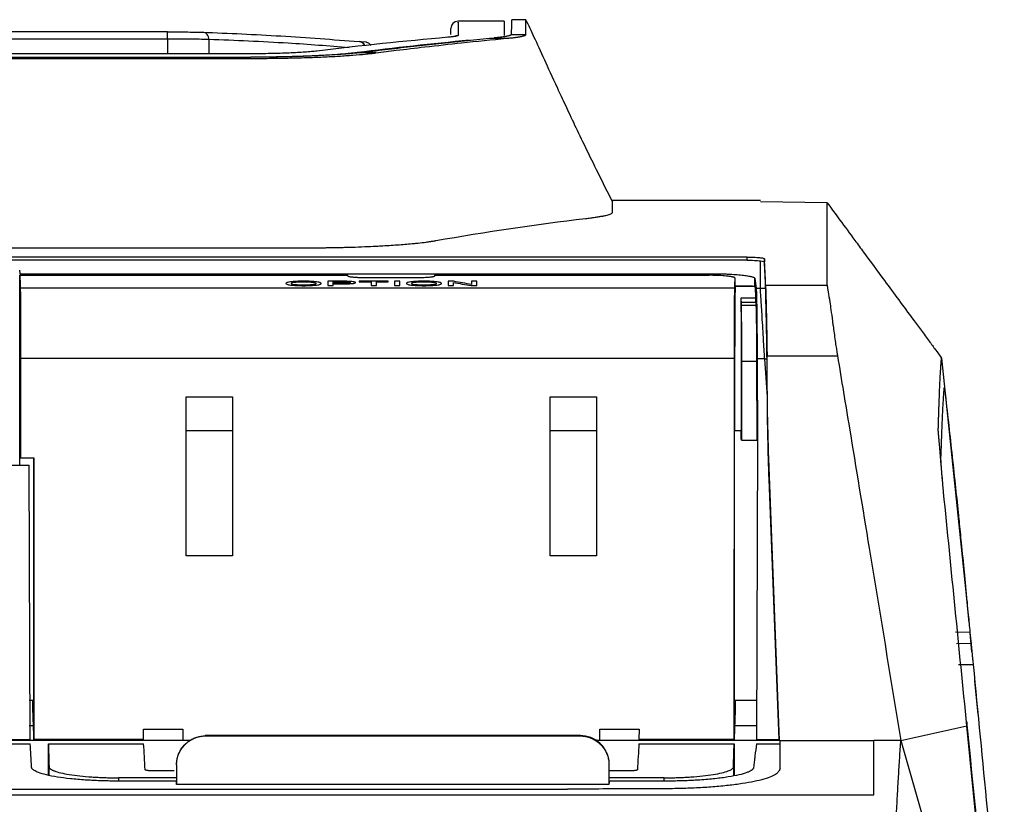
# Model space of a CAD drawing. Header units: millimetres. Extents: x -155 to 1130, y -373 to 1265.
# Tile 17 of 198: x 663 to 731, y 66 to 121. Entities that reach past the tile are written whole.
import ezdxf

# ---------------------------------------------------------------- set-up
doc = ezdxf.new("R2010")
doc.units = ezdxf.units.MM

msp = doc.modelspace()

# ---------------------------------------------------------------- linework, layer by layer
at = {"color": 7, "linetype": 'Continuous', "lineweight": 25}
for p, q in [((696.773, 120.435), (693.573, 120.435)), ((696.773, 120.435), (696.773, 119.454)), ((698.278, 120.539), (697.292, 120.539)), ((673.461, 119.697), (627.082, 119.697)), ((693.073, 119.515), (693.073, 119.935)), ((695.741, 119.254), (696.074, 119.284)), ((697.283, 119.518), (697.283, 119.514)), ((697.283, 119.514), (698.275, 119.514)), ((673.47, 119.198), (627.075, 119.198)), ((673.47, 119.198), (673.47, 118.183)), ((676.333, 119.169), (676.333, 118.183)), ((676.333, 119.169), (676.333, 119.169)), ((687.2, 118.982), (686.767, 119.02)), ((695.741, 119.254), (696.935, 119.254)), ((679.227, 118.183), (621.323, 118.183)), ((679.227, 118.182), (621.323, 118.182)), ((621.326, 117.945), (679.221, 117.945)), ((687.883, 118.245), (686.648, 118.245)), ((621.328, 117.862), (679.223, 117.862)), ((714.504, 108.036), (704.275, 108.036)), ((704.276, 107.211), (704.275, 107.908)), ((719.127, 107.872), (714.504, 107.946)), ((615.568, 104.762), (682.983, 104.762)), ((713.585, 103.902), (554.623, 103.902)), ((713.583, 104.122), (554.625, 104.122)), ((713.585, 103.902), (713.583, 104.122)), ((714.784, 104.004), (714.786, 103.784)), ((663.244, 102.969), (711.127, 102.969)), ((663.238, 102.11), (663.238, 102.859)), ((663.238, 102.859), (685.954, 102.859)), ((685.507, 102.446), (684.563, 102.446)), ((684.925, 102.411), (685.538, 102.411)), ((685.545, 102.304), (684.925, 102.304)), ((684.925, 102.27), (685.554, 102.27)), ((688.745, 102.446), (686.736, 102.446)), ((686.736, 102.411), (687.559, 102.411)), ((690.95, 102.692), (686.959, 102.692)), ((687.922, 102.411), (688.745, 102.411)), ((689.535, 102.446), (689.173, 102.446)), ((691.954, 102.859), (710.955, 102.859)), ((693.276, 102.446), (692.894, 102.446)), ((694.869, 102.446), (694.507, 102.446)), ((712.755, 102.077), (712.755, 102.657)), ((714.126, 102.063), (714.126, 102.638)), ((663.244, 92.11), (663.244, 102.104)), ((663.271, 101.996), (712.731, 101.996)), ((684.563, 102.145), (684.925, 102.145)), ((687.559, 102.145), (687.922, 102.145)), ((689.173, 102.145), (689.535, 102.145)), ((692.894, 102.145), (693.256, 102.145)), ((694.486, 102.145), (694.869, 102.145)), ((714.206, 101.972), (714.501, 101.972)), ((714.501, 101.972), (714.868, 101.972)), ((714.867, 102.17), (719.128, 102.17)), ((714.869, 101.94), (714.867, 102.17)), ((714.877, 101.647), (714.874, 101.922)), ((714.168, 101.287), (713.148, 101.287)), ((714.204, 100.98), (713.17, 100.98)), ((714.217, 100.773), (713.177, 100.773)), ((712.687, 70.75), (712.708, 97.108)), ((713.195, 96.905), (713.186, 91.466)), ((714.264, 96.905), (713.195, 96.905)), ((714.278, 91.466), (714.264, 96.905)), ((714.278, 97.083), (714.292, 91.412)), ((714.805, 97.083), (714.278, 97.083)), ((714.988, 94.458), (714.805, 97.083)), ((714.805, 97.083), (714.963, 97.083)), ((714.964, 97.281), (714.964, 97.274)), ((714.964, 97.281), (719.843, 97.281)), ((714.977, 95.834), (714.964, 97.274)), ((727.046, 97.135), (728.772, 80.511)), ((674.754, 94.453), (677.954, 94.453)), ((674.754, 83.453), (674.754, 94.453)), ((674.754, 94.452), (677.954, 94.452)), ((677.954, 94.453), (677.954, 83.453)), ((699.954, 94.453), (703.154, 94.453)), ((699.954, 83.453), (699.954, 94.453)), ((699.954, 94.452), (703.154, 94.452)), ((703.154, 94.453), (703.154, 83.453)), ((663.286, 92.11), (663.244, 92.11)), ((663.244, 89.731), (663.244, 92.11)), ((663.286, 92.11), (663.286, 90.254)), ((712.715, 73.476), (712.715, 92.11)), ((713.172, 92.11), (712.715, 92.11)), ((713.17, 91.564), (713.172, 92.11)), ((713.186, 91.466), (713.17, 91.564)), ((713.186, 91.466), (714.278, 91.466)), ((714.298, 91.412), (714.233, 70.723)), ((714.295, 91.412), (714.278, 91.466)), ((663.286, 90.254), (663.299, 90.23)), ((663.299, 90.23), (664.199, 90.23)), ((664.186, 90.23), (664.186, 73.476)), ((664.199, 90.23), (664.214, 70.75)), ((715.837, 70.686), (715.089, 90.188)), ((715.102, 88.759), (715.089, 90.188)), ((663.891, 89.703), (636.877, 89.703)), ((663.244, 89.731), (663.863, 89.731)), ((663.866, 89.731), (663.894, 89.703)), ((663.955, 70.723), (663.891, 89.703)), ((715.793, 70.723), (715.102, 88.759)), ((677.954, 83.453), (674.754, 83.453)), ((703.154, 83.453), (699.954, 83.453)), ((728.946, 78.826), (728.784, 80.512)), ((728.003, 78.188), (729.008, 78.187)), ((729.018, 78.124), (729.018, 78.132)), ((729.144, 76.814), (729.018, 78.115)), ((729.088, 77.381), (728.085, 77.366)), ((728.224, 75.941), (729.229, 75.944)), ((729.571, 72.477), (729.34, 74.815)), ((663.896, 73.476), (664.186, 73.476)), ((664.138, 73.006), (664.138, 73.476)), ((712.715, 73.476), (714.241, 73.476)), ((712.763, 73.476), (712.763, 73.006)), ((664.184, 71.702), (663.895, 71.702)), ((724.225, 70.686), (728.796, 71.702)), ((731.388, 45.702), (728.796, 71.702)), ((671.808, 71.471), (674.525, 71.471)), ((671.809, 70.75), (671.808, 71.471)), ((674.525, 71.471), (674.524, 70.75)), ((676.074, 71.022), (676.092, 71.005)), ((702.04, 71.022), (676.074, 71.022)), ((676.092, 71.005), (676.092, 70.996)), ((676.092, 70.996), (702.023, 70.996)), ((702.023, 71.005), (702.04, 71.022)), ((702.023, 70.996), (702.023, 71.005)), ((703.384, 71.471), (706.101, 71.471)), ((703.385, 70.75), (703.384, 71.471)), ((706.101, 71.471), (706.1, 70.75)), ((675.045, 70.686), (552.371, 70.686)), ((577.621, 70.456), (663.964, 70.456)), ((663.955, 70.723), (577.857, 70.723)), ((671.809, 70.75), (664.214, 70.75)), ((665.216, 70.455), (671.813, 70.455)), ((665.216, 68.305), (665.216, 70.455)), ((715.837, 70.686), (703.096, 70.686)), ((706.096, 70.455), (712.685, 70.455)), ((712.687, 70.75), (706.1, 70.75)), ((712.685, 70.455), (712.685, 68.258)), ((714.228, 70.456), (715.874, 70.456)), ((715.793, 70.723), (714.233, 70.723)), ((715.793, 70.723), (715.837, 70.686)), ((715.837, 70.686), (715.874, 70.686)), ((715.874, 68.715), (715.874, 70.686)), ((715.874, 70.686), (722.352, 70.686)), ((724.225, 70.686), (722.352, 70.686)), ((724.225, 70.686), (731.388, 45.702)), ((674.091, 69.004), (674.074, 69.021)), ((674.1, 69.004), (674.091, 69.004)), ((674.1, 67.628), (674.1, 69.004)), ((704.015, 69.004), (704.015, 67.628)), ((704.024, 69.004), (704.015, 69.004)), ((704.041, 69.021), (704.024, 69.004)), ((704.041, 67.875), (704.041, 69.021)), ((673.915, 68.581), (672.418, 68.581)), ((705.491, 68.581), (703.994, 68.581)), ((674.075, 67.875), (670.059, 67.875)), ((674.074, 68.101), (670.063, 68.101)), ((704.018, 67.628), (674.097, 67.628)), ((708.037, 67.875), (704.04, 67.875)), ((707.838, 68.101), (704.041, 68.101)), ((552.756, 67.316), (701.152, 67.316)), ((614.602, 66.916), (722.352, 66.916))]:
    msp.add_line(p, q, dxfattribs=at)
at = {"color": 8, "linetype": 'Continuous', "lineweight": 25}
for p, q in [((712.755, 102.11), (713.951, 102.11)), ((677.954, 92.11), (674.754, 92.11)), ((703.154, 92.11), (699.954, 92.11)), ((714.236, 71.702), (712.718, 71.702)), ((665.263, 68.294), (665.263, 68.86)), ((712.638, 68.86), (712.638, 68.246)), ((670.063, 68.101), (670.063, 67.875)), ((707.838, 67.875), (707.838, 68.101))]:
    msp.add_line(p, q, dxfattribs=at)
at = {"color": 7, "linetype": 'Continuous', "lineweight": 25, "flags": 128}
for points in [[(663.294, 97.108), (663.297, 93.256), (663.299, 90.23)], [(712.708, 97.108), (685.036, 97.108), (663.294, 97.108)], [(729.008, 78.187), (729.01, 78.172), (729.011, 78.156)]]:
    msp.add_lwpolyline(points, dxfattribs=at)
at = {"color": 7, "linetype": 'Continuous', "lineweight": 25}
for centre, radius, start, end in [((693.573, 119.935), 0.5, 90, 180), ((686.72, 118.601), 0.421, 20.99283, 89.52992)]:
    msp.add_arc(centre, radius, start, end, dxfattribs=at)
at = {"color": 8, "linetype": 'Continuous', "lineweight": 25}
msp.add_arc((686.717, 118.598), 0.425, 21.11612, 83.29544, dxfattribs=at)
at = {"color": 7, "linetype": 'Continuous', "lineweight": 25}
for centre, major_axis, ratio, start_param, end_param in [((718.487, -729.565), (-0.785, 850), 0.57701, 0.050663, 0.069163), ((722.182, -729.565), (-0.786, 850), 0.57735, 0.055173, 0.071004), ((721.583, -711.964), (-7.16, 820), 0.004015, 6.16347, 6.183941), ((714.916, 96.213), (-0.052, 6), 0.004015, 6.162795, 6.16347), ((714.917, 96.213), (-0.052, 6), 0.003583, 5.970297, 6.1628)]:
    msp.add_ellipse(centre, major_axis=major_axis, ratio=ratio, start_param=start_param, end_param=end_param, dxfattribs=at)
at = {"color": 8, "linetype": 'Continuous', "lineweight": 25}
for points, knots in [([(693.573, 120.312), (693.573, 120.348), (693.573, 120.495), (693.573, 119.9), (693.573, 119.452)], [0, 0, 0, 0, 0.245674, 1, 1, 1, 1]), ([(693.356, 119.396), (693.391, 119.413), (693.447, 119.441), (693.523, 119.451), (693.56, 119.452), (693.573, 119.452)], [0, 0, 0, 0, 0.512851, 0.819373, 1, 1, 1, 1]), ([(686.031, 118.604), (684.627, 118.714), (681.395, 118.967), (678.161, 119.096), (676.333, 119.169)], [0, 0, 0, 0, 0.434595, 1, 1, 1, 1])]:
    msp.add_open_spline(points, degree=3, knots=knots, dxfattribs=at)
at = {"color": 7, "linetype": 'Continuous', "lineweight": 25}
for points, knots in [([(697.283, 119.518), (697.284, 119.566), (697.284, 119.661), (697.286, 119.791), (697.287, 119.911), (697.288, 120.02), (697.288, 120.119), (697.289, 120.208), (697.29, 120.286), (697.291, 120.354), (697.291, 120.411), (697.291, 120.458), (697.292, 120.494), (697.292, 120.52), (697.292, 120.536), (697.292, 120.538), (697.292, 120.539)], [0, 0, 0, 0, 0.07144, 0.142875, 0.214305, 0.285732, 0.357156, 0.428578, 0.5, 0.571422, 0.642844, 0.714268, 0.785695, 0.857125, 0.92856, 1, 1, 1, 1]), ([(704.28, 107.91), (703.939, 108.592), (703.297, 109.877), (702.404, 111.702), (701.632, 113.306), (700.99, 114.67), (700.236, 116.296), (699.509, 117.892), (698.855, 119.32), (698.465, 120.139), (698.277, 120.533)], [0, 0, 0, 0, 0.086681, 0.163341, 0.239867, 0.320224, 0.406433, 0.596892, 0.805795, 1, 1, 1, 1]), ([(673.47, 119.198), (673.47, 119.332), (673.469, 119.462), (673.466, 119.647), (673.463, 119.7), (673.461, 119.697)], [0, 0, 0, 0, 0.5, 0.5, 1, 1, 1, 1]), ([(673.461, 119.697), (673.708, 119.697), (673.958, 119.697), (674.433, 119.694), (674.658, 119.692), (675.087, 119.687), (675.282, 119.684), (675.626, 119.677), (675.774, 119.673), (675.903, 119.669)], [0, 0, 0, 0, 0.25, 0.25, 0.5, 0.5, 0.75, 0.75, 1, 1, 1, 1]), ([(676.333, 119.169), (676.334, 119.302), (676.288, 119.432), (676.129, 119.617), (676.016, 119.67), (675.903, 119.669)], [0, 0, 0, 0, 0.5, 0.5, 1, 1, 1, 1]), ([(675.903, 119.669), (676.805, 119.637), (677.707, 119.601), (679.511, 119.516), (680.413, 119.468), (682.216, 119.36), (683.118, 119.3), (684.921, 119.17), (685.822, 119.097), (686.724, 119.021)], [0, 0, 0, 0, 0.25, 0.25, 0.5, 0.5, 0.75, 0.75, 1, 1, 1, 1]), ([(693.357, 119.389), (693.358, 119.389), (693.372, 119.395), (693.301, 119.373), (693.157, 119.353), (692.908, 119.329), (692.801, 119.319)], [0, 0, 0, 0, 0.0182383, 0.2054597, 0.6567275, 1, 1, 1, 1]), ([(693.573, 119.452), (693.572, 119.447), (693.57, 119.441), (693.555, 119.43), (693.543, 119.424), (693.498, 119.408), (693.453, 119.397), (693.333, 119.374), (693.259, 119.363), (693.127, 119.347), (693.08, 119.342), (692.977, 119.331), (692.921, 119.326), (692.866, 119.321)], [0, 0, 0, 0, 0.125, 0.125, 0.25, 0.25, 0.5, 0.5, 0.75, 0.75, 0.875, 0.875, 1, 1, 1, 1]), ([(697.283, 119.514), (697.281, 119.509), (697.277, 119.499), (697.259, 119.483), (697.232, 119.468), (697.195, 119.453), (697.148, 119.437), (697.091, 119.422), (697.025, 119.407), (696.949, 119.392), (696.845, 119.374), (696.705, 119.353), (696.52, 119.329), (696.312, 119.306), (696.154, 119.291), (696.074, 119.284)], [0, 0, 0, 0, 0.064627, 0.12901, 0.193217, 0.257321, 0.32139, 0.385497, 0.449713, 0.514107, 0.57875, 0.684207, 0.789361, 0.894522, 1, 1, 1, 1]), ([(696.935, 119.254), (696.986, 119.259), (697.088, 119.268), (697.23, 119.282), (697.363, 119.297), (697.488, 119.312), (697.603, 119.326), (697.71, 119.342), (697.808, 119.357), (697.921, 119.376), (698.038, 119.4), (698.144, 119.429), (698.22, 119.457), (698.267, 119.486), (698.272, 119.505), (698.275, 119.514)], [0, 0, 0, 0, 0.059181, 0.118216, 0.177161, 0.236075, 0.295013, 0.354035, 0.413196, 0.472553, 0.57884, 0.684405, 0.78957, 0.894659, 1, 1, 1, 1]), ([(676.333, 119.169), (676.182, 119.174), (676.007, 119.178), (675.604, 119.185), (675.375, 119.188), (674.872, 119.193), (674.608, 119.195), (674.053, 119.197), (673.76, 119.198), (673.47, 119.198)], [0, 0, 0, 0, 0.25, 0.25, 0.5, 0.5, 0.75, 0.75, 1, 1, 1, 1]), ([(687.014, 118.288), (687.596, 118.36), (688.759, 118.505), (690.504, 118.708), (692.25, 118.901), (693.995, 119.084), (695.159, 119.197), (695.741, 119.254)], [0, 0, 0, 0, 0.200007, 0.400009, 0.600007, 0.800004, 1, 1, 1, 1]), ([(687.529, 118.761), (687.524, 118.773), (687.498, 118.835), (687.408, 118.913), (687.3, 118.971), (687.231, 118.978), (687.21, 118.98)], [0, 0, 0, 0, 0.089407, 0.46454, 0.8397, 1, 1, 1, 1]), ([(687.883, 118.245), (688.355, 118.305), (689.486, 118.447), (691.467, 118.682), (694.013, 118.966), (695.898, 119.152), (696.935, 119.254)], [0, 0, 0, 0, 0.156404, 0.375206, 0.656404, 1, 1, 1, 1]), ([(686.582, 118.261), (686.486, 118.249), (686.39, 118.238), (686.185, 118.215), (686.077, 118.204), (685.739, 118.172), (685.496, 118.152), (684.973, 118.114), (684.691, 118.095), (684.1, 118.061), (683.793, 118.046), (683.154, 118.018), (682.823, 118.006), (682.135, 117.984), (681.778, 117.975), (681.062, 117.96), (680.7, 117.955), (680.15, 117.949), (679.966, 117.948), (679.595, 117.946), (679.408, 117.945), (679.221, 117.945)], [0, 0, 0, 0, 0.0625, 0.0625, 0.125, 0.125, 0.25, 0.25, 0.375, 0.375, 0.5, 0.5, 0.625, 0.625, 0.75, 0.75, 0.875, 0.875, 0.9375, 0.9375, 1, 1, 1, 1]), ([(686.648, 118.245), (686.59, 118.239), (686.474, 118.226), (686.29, 118.208), (686.099, 118.19), (685.901, 118.172), (685.694, 118.155), (685.48, 118.139), (685.092, 118.111), (684.5, 118.075), (683.616, 118.031), (682.613, 117.994), (681.686, 117.97), (680.932, 117.957), (680.366, 117.95), (679.795, 117.946), (679.412, 117.946), (679.221, 117.945)], [0, 0, 0, 0, 0.03479, 0.069481, 0.104112, 0.138723, 0.173353, 0.208041, 0.242826, 0.355929, 0.469051, 0.603266, 0.737508, 0.803261, 0.868747, 0.934237, 1, 1, 1, 1]), ([(679.223, 117.862), (679.441, 117.862), (679.878, 117.863), (680.53, 117.868), (681.177, 117.876), (682.027, 117.892), (683.063, 117.919), (684.238, 117.963), (685.33, 118.019), (686.314, 118.085), (687.036, 118.148), (687.48, 118.196), (687.717, 118.224), (687.828, 118.238), (687.883, 118.245)], [0, 0, 0, 0, 0.06252, 0.125045, 0.18761, 0.250086, 0.37498, 0.500062, 0.624541, 0.749996, 0.874961, 0.937476, 0.968738, 1, 1, 1, 1]), ([(683.809, 118.371), (683.75, 118.364), (683.69, 118.357), (683.561, 118.344), (683.493, 118.337), (683.281, 118.318), (683.128, 118.305), (682.642, 118.271), (682.279, 118.251), (681.475, 118.217), (681.049, 118.204), (680.378, 118.191), (680.149, 118.188), (679.691, 118.183), (679.459, 118.182), (679.227, 118.182)], [0, 0, 0, 0, 0.0625, 0.0625, 0.125, 0.125, 0.25, 0.25, 0.5, 0.5, 0.75, 0.75, 0.875, 0.875, 1, 1, 1, 1]), ([(679.227, 118.182), (679.227, 118.183), (679.227, 118.184), (679.227, 118.183), (679.227, 118.182)], [0, 0, 0, 0, 0.214995, 1, 1, 1, 1]), ([(687.014, 118.288), (686.956, 118.281), (686.839, 118.266), (686.712, 118.252), (686.648, 118.245)], [0, 0, 0, 0, 0.499992, 1, 1, 1, 1]), ([(719.127, 107.872), (719.42, 107.476), (720.058, 106.613), (720.898, 105.473), (721.928, 104.075), (723.27, 102.252), (724.595, 100.454), (725.624, 99.061), (726.145, 98.356), (726.619, 97.715), (726.908, 97.323), (727.046, 97.135)], [0, 0, 0, 0, 0.1109966, 0.2418801, 0.3183924, 0.5008254, 0.7500326, 0.8203582, 0.8908257, 0.9475417, 1, 1, 1, 1]), ([(702.402, 106.789), (702.461, 106.796), (702.578, 106.81), (702.745, 106.831), (702.906, 106.853), (703.058, 106.874), (703.203, 106.896), (703.339, 106.918), (703.468, 106.939), (703.588, 106.961), (703.699, 106.983), (703.832, 107.012), (703.973, 107.046), (704.106, 107.088), (704.203, 107.129), (704.264, 107.171), (704.272, 107.198), (704.276, 107.212)], [0, 0, 0, 0, 0.048423, 0.097189, 0.146299, 0.195753, 0.245551, 0.295695, 0.346183, 0.397016, 0.448193, 0.499715, 0.597327, 0.696162, 0.796218, 0.897496, 1, 1, 1, 1]), ([(682.983, 104.762), (683.088, 104.762), (683.3, 104.763), (683.616, 104.764), (683.931, 104.766), (684.245, 104.769), (684.557, 104.773), (684.868, 104.778), (685.175, 104.784), (685.48, 104.79), (685.836, 104.798), (686.386, 104.814), (687.098, 104.84), (687.802, 104.872), (688.616, 104.915), (689.523, 104.974), (690.309, 105.039), (690.912, 105.101), (691.312, 105.148), (691.666, 105.197), (691.89, 105.232), (692.002, 105.252), (692.046, 105.259)], [0, 0, 0, 0, 0.02794, 0.055837, 0.083692, 0.111507, 0.13928, 0.167013, 0.194703, 0.222351, 0.249956, 0.292053, 0.374847, 0.452093, 0.500568, 0.625656, 0.750335, 0.792484, 0.874868, 0.931245, 0.972955, 1, 1, 1, 1]), ([(713.583, 104.122), (713.741, 104.122), (713.897, 104.119), (714.187, 104.107), (714.32, 104.098), (714.541, 104.077), (714.631, 104.064), (714.751, 104.035), (714.783, 104.02), (714.784, 104.004)], [0, 0, 0, 0, 0.25, 0.25, 0.5, 0.5, 0.75, 0.75, 1, 1, 1, 1]), ([(713.585, 103.902), (713.673, 103.902), (713.758, 103.901), (713.927, 103.897), (714.011, 103.895), (714.246, 103.884), (714.387, 103.873), (714.501, 103.86)], [0, 0, 0, 0, 0.25, 0.25, 0.5, 0.5, 1, 1, 1, 1]), ([(714.501, 103.86), (714.592, 103.85), (714.663, 103.838), (714.76, 103.811), (714.785, 103.798), (714.786, 103.784)], [0, 0, 0, 0, 0.5, 0.5, 1, 1, 1, 1]), ([(711.127, 102.969), (711.176, 102.969), (711.273, 102.969), (711.419, 102.968), (711.565, 102.966), (711.757, 102.962), (711.993, 102.956), (712.359, 102.941), (712.793, 102.916), (713.25, 102.876), (713.625, 102.825), (713.859, 102.777), (713.994, 102.736), (714.067, 102.704), (714.115, 102.671), (714.123, 102.649), (714.126, 102.638)], [0, 0, 0, 0, 0.031137, 0.062255, 0.09343, 0.124738, 0.186774, 0.248904, 0.373022, 0.497917, 0.623641, 0.749094, 0.811899, 0.874548, 0.937501, 1, 1, 1, 1]), ([(682.885, 102.449), (682.799, 102.449), (682.714, 102.449), (682.546, 102.445), (682.462, 102.442), (682.225, 102.431), (682.084, 102.419), (681.916, 102.396), (681.867, 102.388), (681.788, 102.37), (681.756, 102.361), (681.708, 102.342), (681.691, 102.332), (681.67, 102.313), (681.667, 102.303), (681.665, 102.293)], [0, 0, 0, 0, 0.125, 0.125, 0.25, 0.25, 0.5, 0.5, 0.625, 0.625, 0.75, 0.75, 0.875, 0.875, 1, 1, 1, 1]), ([(681.665, 102.293), (681.667, 102.273), (681.693, 102.254), (681.802, 102.218), (681.882, 102.201), (682.05, 102.179), (682.112, 102.172), (682.247, 102.161), (682.321, 102.156), (682.473, 102.149), (682.552, 102.146), (682.717, 102.142), (682.8, 102.142), (682.884, 102.142)], [0, 0, 0, 0, 0.25, 0.25, 0.5, 0.5, 0.625, 0.625, 0.75, 0.75, 0.875, 0.875, 1, 1, 1, 1]), ([(682.028, 102.292), (682.03, 102.307), (682.037, 102.322), (682.09, 102.351), (682.135, 102.366), (682.251, 102.384), (682.297, 102.389), (682.398, 102.398), (682.453, 102.402), (682.569, 102.409), (682.632, 102.411), (682.758, 102.414), (682.822, 102.415), (682.887, 102.415)], [0, 0, 0, 0, 0.25, 0.25, 0.5, 0.5, 0.625, 0.625, 0.75, 0.75, 0.875, 0.875, 1, 1, 1, 1]), ([(682.882, 102.177), (682.821, 102.177), (682.76, 102.177), (682.641, 102.18), (682.581, 102.182), (682.416, 102.192), (682.318, 102.201), (682.163, 102.223), (682.107, 102.236), (682.058, 102.257), (682.046, 102.264), (682.031, 102.278), (682.029, 102.285), (682.028, 102.292)], [0, 0, 0, 0, 0.125, 0.125, 0.25, 0.25, 0.5, 0.5, 0.75, 0.75, 0.875, 0.875, 1, 1, 1, 1]), ([(683.74, 102.296), (683.739, 102.289), (683.737, 102.282), (683.724, 102.267), (683.713, 102.26), (683.668, 102.239), (683.616, 102.225), (683.463, 102.202), (683.363, 102.192), (683.192, 102.183), (683.133, 102.18), (683.01, 102.177), (682.946, 102.177), (682.882, 102.177)], [0, 0, 0, 0, 0.125, 0.125, 0.25, 0.25, 0.5, 0.5, 0.75, 0.75, 0.875, 0.875, 1, 1, 1, 1]), ([(682.884, 102.142), (682.968, 102.142), (683.052, 102.143), (683.216, 102.146), (683.297, 102.149), (683.453, 102.157), (683.527, 102.161), (683.664, 102.173), (683.729, 102.179), (683.895, 102.202), (683.976, 102.219), (684.053, 102.247), (684.072, 102.257), (684.097, 102.276), (684.101, 102.286), (684.102, 102.296)], [0, 0, 0, 0, 0.125, 0.125, 0.25, 0.25, 0.375, 0.375, 0.5, 0.5, 0.75, 0.75, 0.875, 0.875, 1, 1, 1, 1]), ([(684.102, 102.296), (684.1, 102.306), (684.097, 102.316), (684.073, 102.335), (684.055, 102.344), (683.978, 102.372), (683.898, 102.39), (683.732, 102.412), (683.669, 102.418), (683.532, 102.43), (683.458, 102.434), (683.303, 102.442), (683.222, 102.445), (683.055, 102.449), (682.97, 102.449), (682.885, 102.449)], [0, 0, 0, 0, 0.125, 0.125, 0.25, 0.25, 0.5, 0.5, 0.625, 0.625, 0.75, 0.75, 0.875, 0.875, 1, 1, 1, 1]), ([(682.887, 102.415), (682.95, 102.415), (683.013, 102.414), (683.135, 102.411), (683.195, 102.409), (683.364, 102.4), (683.464, 102.39), (683.612, 102.367), (683.664, 102.354), (683.727, 102.325), (683.739, 102.311), (683.74, 102.296)], [0, 0, 0, 0, 0.125, 0.125, 0.25, 0.25, 0.5, 0.5, 0.75, 0.75, 1, 1, 1, 1]), ([(685.887, 102.443), (685.856, 102.443), (685.824, 102.444), (685.793, 102.444), (685.761, 102.445), (685.729, 102.445), (685.697, 102.445), (685.634, 102.445), (685.57, 102.446), (685.507, 102.446)], [0, 0, 0, 0, 0.0000955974, 0.0000955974, 0.0000955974, 0.000191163, 0.000191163, 0.000191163, 0.0003818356, 0.0003818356, 0.0003818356, 0.0003818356]), ([(686.111, 102.359), (686.109, 102.351), (686.101, 102.343), (686.05, 102.327), (686.007, 102.32), (685.894, 102.311), (685.825, 102.308), (685.686, 102.305), (685.615, 102.304), (685.545, 102.304)], [0, 0, 0, 0, 0.25, 0.25, 0.5, 0.5, 0.75, 0.75, 1, 1, 1, 1]), ([(685.554, 102.27), (685.67, 102.27), (685.785, 102.27), (685.954, 102.275), (686.01, 102.277), (686.116, 102.282), (686.168, 102.285), (686.257, 102.293), (686.294, 102.298), (686.36, 102.309), (686.388, 102.315), (686.432, 102.327), (686.448, 102.334), (686.468, 102.347), (686.472, 102.354), (686.473, 102.36)], [0, 0, 0, 0, 0.25, 0.25, 0.375, 0.375, 0.5, 0.5, 0.625, 0.625, 0.75, 0.75, 0.875, 0.875, 1, 1, 1, 1]), ([(685.834, 102.409), (685.856, 102.408), (685.878, 102.407), (685.918, 102.405), (685.937, 102.403), (685.99, 102.398), (686.02, 102.394), (686.068, 102.385), (686.084, 102.38), (686.106, 102.37), (686.109, 102.364), (686.111, 102.359)], [0, 0, 0, 0, 0.125, 0.125, 0.25, 0.25, 0.5, 0.5, 0.75, 0.75, 1, 1, 1, 1]), ([(686.473, 102.36), (686.472, 102.365), (686.47, 102.37), (686.458, 102.38), (686.449, 102.384), (686.411, 102.398), (686.373, 102.407), (686.27, 102.423), (686.204, 102.429), (686.054, 102.438), (685.971, 102.441), (685.887, 102.443)], [0, 0, 0, 0, 0.125, 0.125, 0.25, 0.25, 0.5, 0.5, 0.75, 0.75, 1, 1, 1, 1]), ([(686.959, 102.692), (686.925, 102.692), (686.859, 102.692), (686.761, 102.694), (686.668, 102.696), (686.577, 102.7), (686.491, 102.704), (686.408, 102.71), (686.328, 102.717), (686.23, 102.727), (686.123, 102.741), (686.029, 102.76), (685.97, 102.781), (685.963, 102.795), (685.959, 102.803)], [0, 0, 0, 0, 0.064296, 0.126847, 0.188253, 0.249147, 0.310177, 0.371987, 0.435199, 0.500392, 0.62786, 0.750296, 0.872681, 1, 1, 1, 1]), ([(691.216, 102.449), (691.13, 102.449), (691.044, 102.449), (690.876, 102.445), (690.793, 102.442), (690.555, 102.431), (690.414, 102.419), (690.247, 102.396), (690.197, 102.388), (690.118, 102.37), (690.087, 102.361), (690.038, 102.342), (690.022, 102.332), (690, 102.313), (689.997, 102.303), (689.996, 102.293)], [0, 0, 0, 0, 0.125, 0.125, 0.25, 0.25, 0.5, 0.5, 0.625, 0.625, 0.75, 0.75, 0.875, 0.875, 1, 1, 1, 1]), ([(689.996, 102.293), (689.998, 102.273), (690.023, 102.254), (690.132, 102.218), (690.213, 102.201), (690.381, 102.179), (690.443, 102.172), (690.577, 102.161), (690.651, 102.156), (690.804, 102.149), (690.883, 102.146), (691.047, 102.142), (691.131, 102.142), (691.214, 102.142)], [0, 0, 0, 0, 0.25, 0.25, 0.5, 0.5, 0.625, 0.625, 0.75, 0.75, 0.875, 0.875, 1, 1, 1, 1]), ([(690.358, 102.292), (690.36, 102.307), (690.367, 102.322), (690.42, 102.351), (690.466, 102.366), (690.581, 102.384), (690.628, 102.389), (690.729, 102.398), (690.784, 102.402), (690.9, 102.409), (690.962, 102.411), (691.088, 102.414), (691.153, 102.415), (691.218, 102.415)], [0, 0, 0, 0, 0.25, 0.25, 0.5, 0.5, 0.625, 0.625, 0.75, 0.75, 0.875, 0.875, 1, 1, 1, 1]), ([(691.213, 102.177), (691.151, 102.177), (691.09, 102.177), (690.971, 102.18), (690.912, 102.182), (690.746, 102.192), (690.648, 102.201), (690.494, 102.223), (690.438, 102.236), (690.388, 102.257), (690.377, 102.264), (690.361, 102.278), (690.359, 102.285), (690.358, 102.292)], [0, 0, 0, 0, 0.125, 0.125, 0.25, 0.25, 0.5, 0.5, 0.75, 0.75, 0.875, 0.875, 1, 1, 1, 1]), ([(691.95, 102.803), (691.949, 102.799), (691.947, 102.792), (691.932, 102.781), (691.908, 102.77), (691.876, 102.76), (691.834, 102.751), (691.783, 102.741), (691.723, 102.733), (691.633, 102.722), (691.506, 102.71), (691.334, 102.699), (691.147, 102.693), (691.016, 102.692), (690.95, 102.692)], [0, 0, 0, 0, 0.064627, 0.12744, 0.189017, 0.249976, 0.310951, 0.372577, 0.435467, 0.500201, 0.628452, 0.751128, 0.873275, 1, 1, 1, 1]), ([(692.07, 102.296), (692.069, 102.289), (692.068, 102.282), (692.054, 102.267), (692.044, 102.26), (691.999, 102.239), (691.946, 102.225), (691.793, 102.202), (691.694, 102.192), (691.523, 102.183), (691.463, 102.18), (691.34, 102.177), (691.276, 102.177), (691.213, 102.177)], [0, 0, 0, 0, 0.125, 0.125, 0.25, 0.25, 0.5, 0.5, 0.75, 0.75, 0.875, 0.875, 1, 1, 1, 1]), ([(691.214, 102.142), (691.299, 102.142), (691.382, 102.143), (691.546, 102.146), (691.628, 102.149), (691.783, 102.157), (691.858, 102.161), (691.995, 102.173), (692.06, 102.179), (692.225, 102.202), (692.307, 102.219), (692.384, 102.247), (692.402, 102.257), (692.427, 102.276), (692.431, 102.286), (692.433, 102.296)], [0, 0, 0, 0, 0.125, 0.125, 0.25, 0.25, 0.375, 0.375, 0.5, 0.5, 0.75, 0.75, 0.875, 0.875, 1, 1, 1, 1]), ([(692.433, 102.296), (692.431, 102.306), (692.427, 102.316), (692.403, 102.335), (692.385, 102.344), (692.309, 102.372), (692.229, 102.39), (692.062, 102.412), (692, 102.418), (691.863, 102.43), (691.788, 102.434), (691.633, 102.442), (691.552, 102.445), (691.385, 102.449), (691.301, 102.449), (691.216, 102.449)], [0, 0, 0, 0, 0.125, 0.125, 0.25, 0.25, 0.5, 0.5, 0.625, 0.625, 0.75, 0.75, 0.875, 0.875, 1, 1, 1, 1]), ([(691.218, 102.415), (691.281, 102.415), (691.343, 102.414), (691.465, 102.411), (691.526, 102.409), (691.694, 102.4), (691.795, 102.39), (691.943, 102.367), (691.995, 102.354), (692.057, 102.325), (692.069, 102.311), (692.07, 102.296)], [0, 0, 0, 0, 0.125, 0.125, 0.25, 0.25, 0.5, 0.5, 0.75, 0.75, 1, 1, 1, 1]), ([(712.755, 102.657), (712.755, 102.662), (712.753, 102.673), (712.737, 102.689), (712.712, 102.705), (712.675, 102.72), (712.628, 102.735), (712.57, 102.749), (712.501, 102.762), (712.422, 102.775), (712.332, 102.788), (712.2, 102.804), (712.018, 102.822), (711.778, 102.839), (711.519, 102.85), (711.243, 102.858), (711.052, 102.859), (710.955, 102.859)], [0, 0, 0, 0, 0.051891, 0.102529, 0.152207, 0.201239, 0.249948, 0.298667, 0.347725, 0.397448, 0.448146, 0.500113, 0.603264, 0.702214, 0.799535, 0.897926, 1, 1, 1, 1]), ([(663.286, 92.11), (663.286, 92.756), (663.286, 93.39), (663.285, 94.327), (663.285, 94.637), (663.284, 95.251), (663.284, 95.557), (663.282, 96.449), (663.281, 97.013), (663.278, 98.083), (663.276, 98.593), (663.272, 99.511), (663.27, 99.925), (663.267, 100.477), (663.265, 100.65), (663.263, 100.967), (663.262, 101.111), (663.258, 101.5), (663.255, 101.704), (663.25, 101.996), (663.247, 102.081), (663.244, 102.104)], [0, 0, 0, 0, 0.125, 0.125, 0.1875, 0.1875, 0.25, 0.25, 0.375, 0.375, 0.5, 0.5, 0.625, 0.625, 0.6875, 0.6875, 0.75, 0.75, 0.875, 0.875, 1, 1, 1, 1]), ([(663.271, 101.996), (663.274, 101.926), (663.276, 101.762), (663.281, 101.228), (663.284, 100.858), (663.288, 99.955), (663.29, 99.423), (663.292, 98.291), (663.293, 97.693), (663.294, 97.108)], [0, 0, 0, 0, 0.25, 0.25, 0.5, 0.5, 0.75, 0.75, 1, 1, 1, 1]), ([(712.708, 97.108), (712.708, 97.779), (712.71, 98.441), (712.713, 99.633), (712.714, 100.161), (712.719, 101.015), (712.721, 101.342), (712.726, 101.801), (712.728, 101.935), (712.731, 101.996)], [0, 0, 0, 0, 0.25, 0.25, 0.5, 0.5, 0.75, 0.75, 1, 1, 1, 1]), ([(712.755, 102.077), (712.753, 102.027), (712.75, 101.92), (712.746, 101.675), (712.745, 101.579), (712.742, 101.359), (712.741, 101.236), (712.737, 100.83), (712.735, 100.509), (712.732, 99.952), (712.731, 99.753), (712.729, 99.338), (712.728, 99.121), (712.725, 98.44), (712.723, 97.949), (712.72, 96.887), (712.719, 96.334), (712.718, 95.471), (712.717, 95.179), (712.717, 94.582), (712.716, 94.276), (712.715, 93.356), (712.715, 92.737), (712.715, 92.11)], [0, 0, 0, 0, 0.125, 0.125, 0.1875, 0.1875, 0.25, 0.25, 0.375, 0.375, 0.4375, 0.4375, 0.5, 0.5, 0.625, 0.625, 0.75, 0.75, 0.8125, 0.8125, 0.875, 0.875, 1, 1, 1, 1]), ([(713.951, 102.11), (713.811, 102.11), (713.539, 102.11), (713.01, 102.11), (712.755, 102.11)], [0, 0, 0, 0, 0.517616, 1, 1, 1, 1]), ([(714.206, 101.972), (714.213, 101.907), (714.221, 101.762), (714.237, 101.274), (714.245, 100.929), (714.258, 100.054), (714.264, 99.524), (714.273, 98.355), (714.276, 97.718), (714.278, 97.083)], [0, 0, 0, 0, 0.25, 0.25, 0.5, 0.5, 0.75, 0.75, 1, 1, 1, 1]), ([(714.805, 97.083), (714.799, 97.158), (714.789, 97.309), (714.774, 97.537), (714.759, 97.768), (714.744, 98.002), (714.729, 98.239), (714.715, 98.476), (714.701, 98.714), (714.674, 99.173), (714.638, 99.801), (714.594, 100.532), (714.557, 101.125), (714.532, 101.503), (714.516, 101.72), (714.507, 101.84), (714.502, 101.923), (714.501, 101.957), (714.501, 101.972)], [0, 0, 0, 0, 0.0299729, 0.0607288, 0.0922658, 0.124579, 0.1576604, 0.1914986, 0.2260789, 0.2613828, 0.3959227, 0.5227371, 0.6577995, 0.7836993, 0.8461901, 0.902982, 0.9541965, 1, 1, 1, 1]), ([(714.874, 101.922), (714.877, 101.755), (714.883, 101.522), (714.893, 101.077), (714.897, 100.912), (714.906, 100.556), (714.911, 100.364), (714.924, 99.75), (714.934, 99.301), (714.947, 98.573), (714.951, 98.318), (714.958, 97.806), (714.962, 97.545), (714.964, 97.281)], [0, 0, 0, 0, 0.25, 0.25, 0.375, 0.375, 0.5, 0.5, 0.75, 0.75, 0.875, 0.875, 1, 1, 1, 1]), ([(714.963, 97.083), (714.956, 97.6), (714.949, 98.092), (714.933, 99.027), (714.924, 99.475), (714.911, 100.07), (714.907, 100.258), (714.899, 100.609), (714.895, 100.775), (714.885, 101.224), (714.879, 101.466), (714.877, 101.647)], [0, 0, 0, 0, 0.25, 0.25, 0.5, 0.5, 0.625, 0.625, 0.75, 0.75, 1, 1, 1, 1]), ([(719.13, 102.173), (719.13, 102.164), (719.131, 102.147), (719.134, 102.111), (719.139, 102.07), (719.147, 102.01), (719.163, 101.897), (719.208, 101.617), (719.288, 101.137), (719.394, 100.439), (719.47, 99.865), (719.543, 99.314), (719.605, 98.863), (719.675, 98.366), (719.742, 97.915), (719.797, 97.564), (719.83, 97.363), (719.843, 97.281)], [0, 0, 0, 0, 0.026419, 0.052842, 0.079274, 0.105721, 0.150279, 0.234792, 0.411714, 0.519263, 0.654339, 0.705385, 0.779242, 0.856534, 0.919088, 0.966908, 1, 1, 1, 1]), ([(713.148, 101.287), (713.151, 101.095), (713.154, 100.872), (713.16, 100.364), (713.163, 100.076), (713.167, 99.453), (713.169, 99.117), (713.172, 98.576), (713.172, 98.39), (713.174, 98.005), (713.174, 97.806), (713.177, 96.789), (713.178, 95.916), (713.177, 94.518), (713.176, 94.041), (713.175, 93.083), (713.173, 92.599), (713.172, 92.11)], [0, 0, 0, 0, 0.125, 0.125, 0.25, 0.25, 0.375, 0.375, 0.4375, 0.4375, 0.5, 0.5, 0.75, 0.75, 0.875, 0.875, 1, 1, 1, 1]), ([(714.264, 96.905), (714.264, 96.981), (714.264, 97.133), (714.263, 97.361), (714.262, 97.59), (714.261, 97.82), (714.259, 98.048), (714.258, 98.275), (714.256, 98.5), (714.254, 98.722), (714.252, 98.94), (714.25, 99.154), (714.247, 99.361), (714.245, 99.561), (714.242, 99.753), (714.239, 99.935), (714.236, 100.108), (714.232, 100.269), (714.229, 100.417), (714.225, 100.552), (714.221, 100.673), (714.219, 100.74), (714.217, 100.773)], [0, 0, 0, 0, 0.042826, 0.086386, 0.130681, 0.175714, 0.221488, 0.268009, 0.315284, 0.363314, 0.412101, 0.461646, 0.511951, 0.563021, 0.614863, 0.667481, 0.720882, 0.775073, 0.830067, 0.885878, 0.942519, 1, 1, 1, 1]), ([(715.089, 90.188), (715.044, 91.369), (715.017, 92.55), (714.982, 94.912), (714.975, 96.093), (714.964, 97.274)], [0, 0, 0, 0, 0.5, 0.5, 1, 1, 1, 1]), ([(719.843, 97.281), (720.118, 95.613), (720.848, 91.18), (722.309, 82.315), (723.495, 75.118), (724.225, 70.686)], [0, 0, 0, 0, 0.188194, 0.5, 1, 1, 1, 1]), ([(726.817, 92.172), (726.82, 92.28), (726.827, 92.494), (726.836, 92.804), (726.846, 93.105), (726.855, 93.396), (726.864, 93.677), (726.876, 94.018), (726.898, 94.618), (726.923, 95.225), (726.949, 95.765), (726.968, 96.119), (726.987, 96.434), (727.007, 96.709), (727.026, 96.947), (727.039, 97.072), (727.046, 97.135)], [0, 0, 0, 0, 0.041667, 0.083334, 0.125, 0.166665, 0.208331, 0.249997, 0.32416, 0.499997, 0.583332, 0.666667, 0.750001, 0.833335, 0.916668, 1, 1, 1, 1]), ([(726.999, 90.202), (727.002, 90.286), (727.008, 90.455), (727.021, 90.7), (727.03, 90.94), (727.038, 91.173), (727.046, 91.401), (727.054, 91.622), (727.062, 91.837), (727.07, 92.047), (727.077, 92.25), (727.085, 92.447), (727.093, 92.639), (727.1, 92.824), (727.108, 93.003), (727.116, 93.177), (727.127, 93.427), (727.143, 93.74), (727.162, 94.093), (727.182, 94.407), (727.202, 94.683), (727.222, 94.924), (727.235, 95.052), (727.242, 95.116)], [0, 0, 0, 0, 0.033262, 0.066534, 0.099816, 0.133108, 0.166411, 0.199724, 0.233048, 0.266383, 0.29973, 0.333088, 0.366458, 0.399841, 0.433236, 0.466643, 0.500064, 0.583453, 0.66681, 0.75014, 0.833445, 0.916731, 1, 1, 1, 1]), ([(727.242, 95.116), (727.242, 95.116), (727.243, 95.117), (727.245, 95.106), (727.248, 95.084), (727.254, 95.04), (727.263, 94.962), (727.274, 94.866), (727.28, 94.818)], [0, 0, 0, 0, 0.125311, 0.250071, 0.374958, 0.500651, 0.750025, 1, 1, 1, 1]), ([(727.28, 94.818), (727.436, 93.415), (727.675, 91.272), (727.979, 88.48), (728.146, 86.892), (728.283, 85.549), (728.421, 84.166), (728.577, 82.635), (728.709, 81.265), (728.801, 80.293), (728.901, 79.265), (728.969, 78.58), (729.008, 78.187)], [0, 0, 0, 0, 0.249996, 0.382013, 0.499992, 0.535537, 0.624993, 0.749994, 0.812495, 0.874997, 0.928385, 1, 1, 1, 1]), ([(727.184, 87.866), (727.177, 87.942), (727.162, 88.094), (727.141, 88.315), (727.121, 88.531), (727.102, 88.739), (727.085, 88.941), (727.068, 89.135), (727.053, 89.322), (727.038, 89.503), (727.024, 89.675), (727.011, 89.841), (726.998, 90), (726.986, 90.151), (726.975, 90.295), (726.964, 90.433), (726.953, 90.563), (726.943, 90.687), (726.933, 90.804), (726.924, 90.914), (726.914, 91.018), (726.906, 91.116), (726.897, 91.208), (726.889, 91.294), (726.882, 91.375), (726.875, 91.45), (726.868, 91.52), (726.862, 91.586), (726.856, 91.646), (726.851, 91.703), (726.846, 91.755), (726.842, 91.803), (726.838, 91.847), (726.834, 91.887), (726.831, 91.924), (726.828, 91.958), (726.826, 91.988), (726.824, 92.016), (726.822, 92.041), (726.821, 92.064), (726.819, 92.084), (726.819, 92.102), (726.818, 92.118), (726.817, 92.132), (726.817, 92.144), (726.817, 92.155), (726.817, 92.164), (726.817, 92.17), (726.817, 92.172)], [0, 0, 0, 0, 0.033978, 0.067412, 0.100304, 0.132656, 0.164466, 0.195735, 0.226462, 0.256644, 0.286281, 0.315371, 0.343913, 0.371908, 0.399354, 0.426252, 0.452604, 0.47841, 0.503672, 0.528392, 0.552571, 0.576209, 0.599307, 0.621864, 0.643879, 0.665354, 0.686285, 0.706674, 0.726519, 0.745819, 0.764575, 0.782787, 0.800452, 0.817572, 0.834147, 0.850175, 0.865659, 0.880596, 0.894988, 0.908835, 0.922136, 0.934893, 0.947105, 0.958772, 0.969895, 0.980474, 0.990509, 1, 1, 1, 1]), ([(727.114, 88.639), (727.094, 88.865), (727.048, 89.395), (727.006, 89.964), (727.001, 90.122), (726.999, 90.202)], [0, 0, 0, 0, 0.269678, 0.631337, 1, 1, 1, 1]), ([(729.019, 78.115), (729.018, 78.129), (729.015, 78.156), (729.01, 78.177), (729.008, 78.187)], [0, 0, 0, 0, 0.504039, 1, 1, 1, 1]), ([(729.088, 77.381), (729.09, 77.358), (729.095, 77.314), (729.102, 77.239), (729.11, 77.161), (729.12, 77.061), (729.132, 76.935), (729.15, 76.751), (729.173, 76.521), (729.2, 76.24), (729.219, 76.043), (729.229, 75.944)], [0, 0, 0, 0, 0.0714311, 0.1412751, 0.2097738, 0.2771839, 0.3863739, 0.4950404, 0.6635432, 0.8305991, 1, 1, 1, 1]), ([(674.092, 69.004), (674.093, 69.051), (674.095, 69.148), (674.112, 69.295), (674.139, 69.444), (674.179, 69.593), (674.231, 69.741), (674.296, 69.888), (674.373, 70.03), (674.463, 70.167), (674.564, 70.298), (674.676, 70.419), (674.798, 70.531), (674.928, 70.633), (675.065, 70.722), (675.208, 70.8), (675.354, 70.865), (675.503, 70.917), (675.652, 70.956), (675.801, 70.984), (675.947, 71), (676.044, 71.002), (676.092, 71.003)], [0, 0, 0, 0, 0.045673, 0.092598, 0.140695, 0.189866, 0.239997, 0.290958, 0.342602, 0.394771, 0.447296, 0.5, 0.552704, 0.605229, 0.657398, 0.709042, 0.760003, 0.810134, 0.859305, 0.907402, 0.954327, 1, 1, 1, 1]), ([(674.097, 69.004), (674.097, 69.275), (674.149, 69.534), (674.348, 70.009), (674.497, 70.228), (674.868, 70.599), (675.087, 70.748), (675.562, 70.947), (675.82, 70.999), (676.092, 70.999)], [0, 0, 0, 0, 0.25, 0.25, 0.5, 0.5, 0.75, 0.75, 1, 1, 1, 1]), ([(702.023, 71.003), (702.071, 71.002), (702.168, 71), (702.314, 70.984), (702.463, 70.956), (702.612, 70.917), (702.76, 70.865), (702.907, 70.8), (703.049, 70.722), (703.186, 70.633), (703.317, 70.531), (703.438, 70.419), (703.55, 70.298), (703.652, 70.167), (703.741, 70.03), (703.819, 69.888), (703.884, 69.741), (703.936, 69.593), (703.975, 69.444), (704.003, 69.295), (704.019, 69.148), (704.021, 69.051), (704.022, 69.004)], [0, 0, 0, 0, 0.045673, 0.092598, 0.140695, 0.189866, 0.239997, 0.290958, 0.342602, 0.394771, 0.447296, 0.5, 0.552704, 0.605229, 0.657398, 0.709042, 0.760003, 0.810134, 0.859305, 0.907402, 0.954327, 1, 1, 1, 1]), ([(702.023, 70.999), (702.294, 70.999), (702.553, 70.947), (703.028, 70.748), (703.247, 70.599), (703.618, 70.228), (703.767, 70.009), (703.966, 69.534), (704.018, 69.275), (704.018, 69.004)], [0, 0, 0, 0, 0.25, 0.25, 0.5, 0.5, 0.75, 0.75, 1, 1, 1, 1]), ([(704.04, 69.021), (704.04, 69.257), (703.997, 69.511), (703.802, 70.003), (703.649, 70.24), (703.259, 70.63), (703.022, 70.783), (702.53, 70.978), (702.276, 71.021), (702.04, 71.021)], [0, 0, 0, 0, 0.25, 0.25, 0.5, 0.5, 0.75, 0.75, 1, 1, 1, 1]), ([(714.228, 70.456), (714.194, 70.18), (714.156, 69.862), (714.117, 69.526), (714.111, 69.48), (714.11, 69.466), (714.109, 69.462), (714.108, 69.454), (714.106, 69.434), (714.096, 69.351), (714.073, 69.143), (714.051, 68.949), (714.036, 68.818)], [0, 0, 0, 0, 0.5, 0.5625, 0.578125, 0.578125, 0.585938, 0.585938, 0.59375, 0.625, 0.75, 1, 1, 1, 1]), ([(722.88, 38.164), (722.889, 38.47), (722.907, 39.086), (722.934, 40.001), (722.962, 40.917), (722.99, 41.832), (723.018, 42.745), (723.047, 43.657), (723.076, 44.567), (723.105, 45.474), (723.135, 46.379), (723.165, 47.28), (723.195, 48.178), (723.226, 49.072), (723.257, 49.962), (723.289, 50.847), (723.32, 51.726), (723.353, 52.6), (723.385, 53.468), (723.418, 54.329), (723.451, 55.184), (723.484, 56.031), (723.518, 56.87), (723.552, 57.7), (723.587, 58.522), (723.622, 59.335), (723.657, 60.138), (723.692, 60.931), (723.728, 61.713), (723.764, 62.484), (723.801, 63.244), (723.838, 63.991), (723.875, 64.726), (723.912, 65.448), (723.95, 66.156), (723.989, 66.85), (724.027, 67.53), (724.066, 68.194), (724.105, 68.843), (724.145, 69.476), (724.185, 70.093), (724.212, 70.487), (724.225, 70.686)], [0, 0, 0, 0, 0.020524, 0.041279, 0.062265, 0.083482, 0.104929, 0.126607, 0.148516, 0.170656, 0.193026, 0.215627, 0.238458, 0.261519, 0.284811, 0.308332, 0.332084, 0.356066, 0.380277, 0.404718, 0.429388, 0.454288, 0.479416, 0.504774, 0.530359, 0.556174, 0.582216, 0.608486, 0.634984, 0.661709, 0.68866, 0.715839, 0.743243, 0.770874, 0.79873, 0.826811, 0.855117, 0.883647, 0.9124, 0.941378, 0.970578, 1, 1, 1, 1]), ([(665.263, 68.86), (665.264, 68.849), (665.267, 68.827), (665.281, 68.795), (665.304, 68.763), (665.336, 68.731), (665.377, 68.699), (665.427, 68.668), (665.486, 68.636), (665.553, 68.605), (665.717, 68.539), (666.045, 68.441), (666.646, 68.325), (667.374, 68.228), (668.045, 68.171), (668.576, 68.139), (668.94, 68.122), (669.31, 68.11), (669.685, 68.103), (669.937, 68.102), (670.063, 68.101)], [0, 0, 0, 0, 0.028046, 0.055911, 0.083645, 0.111299, 0.138925, 0.166575, 0.194299, 0.222151, 0.250179, 0.375093, 0.50001, 0.625075, 0.749842, 0.800364, 0.850321, 0.900031, 0.949816, 1, 1, 1, 1]), ([(707.838, 68.101), (707.909, 68.101), (708.049, 68.102), (708.259, 68.104), (708.467, 68.108), (708.673, 68.113), (708.878, 68.119), (709.081, 68.127), (709.283, 68.137), (709.483, 68.148), (709.906, 68.175), (710.528, 68.228), (711.256, 68.325), (711.856, 68.441), (712.211, 68.547), (712.406, 68.63), (712.509, 68.686), (712.582, 68.744), (712.629, 68.802), (712.635, 68.84), (712.638, 68.86)], [0, 0, 0, 0, 0.027943, 0.055721, 0.08339, 0.111005, 0.138621, 0.166294, 0.194079, 0.222031, 0.250202, 0.37492, 0.500033, 0.6249, 0.749863, 0.80016, 0.850021, 0.899748, 0.949641, 1, 1, 1, 1]), ([(670.059, 67.875), (669.98, 67.875), (669.822, 67.876), (669.587, 67.878), (669.354, 67.882), (669.122, 67.887), (668.892, 67.893), (668.664, 67.902), (668.438, 67.911), (668.214, 67.922), (667.992, 67.935), (667.484, 67.967), (666.721, 68.033), (665.811, 68.153), (665.055, 68.299), (664.606, 68.432), (664.358, 68.537), (664.227, 68.608), (664.133, 68.68), (664.073, 68.753), (664.064, 68.801), (664.059, 68.826)], [0, 0, 0, 0, 0.025147, 0.050136, 0.075004, 0.099792, 0.124537, 0.149281, 0.174063, 0.198922, 0.223897, 0.249028, 0.372903, 0.497159, 0.623036, 0.749047, 0.799485, 0.849499, 0.899387, 0.949454, 1, 1, 1, 1]), ([(672.418, 68.581), (672.395, 68.581), (672.352, 68.581), (672.288, 68.583), (672.227, 68.587), (672.17, 68.591), (672.116, 68.597), (672.049, 68.606), (671.981, 68.62), (671.927, 68.639), (671.921, 68.652), (671.918, 68.659)], [0, 0, 0, 0, 0.084631, 0.166704, 0.247716, 0.329225, 0.412759, 0.499741, 0.66972, 0.83255, 1, 1, 1, 1]), ([(715.874, 68.715), (715.831, 68.651), (715.789, 68.586), (715.697, 68.457), (715.641, 68.393), (715.451, 68.267), (715.318, 68.205), (714.996, 68.084), (714.807, 68.025), (714.382, 67.912), (714.143, 67.858), (713.614, 67.756), (713.321, 67.708), (712.703, 67.62), (712.376, 67.58), (711.858, 67.527), (711.681, 67.51), (711.316, 67.479), (711.129, 67.464), (710.563, 67.424), (710.177, 67.402), (709.388, 67.369), (708.985, 67.357), (708.367, 67.349), (708.161, 67.348), (707.749, 67.346), (707.543, 67.345), (706.924, 67.342), (704.863, 67.333), (702.802, 67.324), (701.152, 67.316)], [0, 0, 0, 0, 0.0625, 0.0625, 0.125, 0.125, 0.1875, 0.1875, 0.25, 0.25, 0.3125, 0.3125, 0.375, 0.375, 0.4375, 0.4375, 0.46875, 0.46875, 0.5, 0.5, 0.5625, 0.5625, 0.625, 0.625, 0.65625, 0.65625, 0.6875, 0.6875, 0.75, 1, 1, 1, 1]), ([(705.991, 68.659), (705.99, 68.656), (705.989, 68.649), (705.975, 68.639), (705.955, 68.629), (705.925, 68.62), (705.888, 68.612), (705.829, 68.602), (705.743, 68.591), (705.621, 68.582), (705.535, 68.581), (705.491, 68.581)], [0, 0, 0, 0, 0.085149, 0.167726, 0.249159, 0.330936, 0.414528, 0.501311, 0.671438, 0.833576, 1, 1, 1, 1]), ([(714.036, 68.818), (714.033, 68.804), (714.028, 68.777), (714.007, 68.737), (713.976, 68.697), (713.933, 68.657), (713.88, 68.618), (713.816, 68.579), (713.741, 68.54), (713.656, 68.502), (713.448, 68.42), (713.039, 68.299), (712.291, 68.154), (711.383, 68.034), (710.545, 67.961), (709.884, 67.922), (709.432, 67.901), (708.974, 67.886), (708.508, 67.877), (708.194, 67.876), (708.037, 67.875)], [0, 0, 0, 0, 0.028002, 0.055819, 0.083499, 0.111093, 0.138651, 0.166224, 0.19386, 0.221612, 0.249528, 0.373867, 0.497995, 0.624018, 0.749595, 0.800008, 0.849938, 0.899701, 0.949616, 1, 1, 1, 1])]:
    msp.add_open_spline(points, degree=3, knots=knots, dxfattribs=at)
for points in [[(698.275, 119.514), (698.275, 120.198), (698.275, 120.539), (698.275, 120.539)], [(719.128, 102.17), (719.128, 105.424), (719.127, 107.328), (719.127, 107.872)], [(692.046, 105.259), (695.493, 105.87), (698.947, 106.379), (702.402, 106.789)], [(714.501, 101.972), (714.501, 102.665), (714.501, 103.294), (714.501, 103.86)], [(714.868, 101.972), (714.84, 102.632), (714.813, 103.235), (714.786, 103.784)], [(663.225, 103.209), (663.231, 103.13), (663.238, 103.05), (663.244, 102.969)], [(663.238, 102.859), (663.249, 102.583), (663.26, 102.295), (663.271, 101.996)], [(684.563, 102.446), (684.563, 102.347), (684.563, 102.247), (684.563, 102.145)], [(684.925, 102.304), (684.925, 102.34), (684.925, 102.376), (684.925, 102.411)], [(684.925, 102.145), (684.925, 102.187), (684.925, 102.228), (684.925, 102.27)], [(685.538, 102.411), (685.638, 102.411), (685.738, 102.411), (685.834, 102.409)], [(685.959, 102.803), (685.957, 102.822), (685.956, 102.84), (685.954, 102.859)], [(686.736, 102.446), (686.736, 102.434), (686.736, 102.423), (686.736, 102.411)], [(687.559, 102.411), (687.559, 102.324), (687.559, 102.235), (687.559, 102.145)], [(687.922, 102.145), (687.922, 102.235), (687.922, 102.324), (687.922, 102.411)], [(688.745, 102.411), (688.745, 102.423), (688.745, 102.434), (688.745, 102.446)], [(689.173, 102.446), (689.173, 102.347), (689.173, 102.247), (689.173, 102.145)], [(689.535, 102.145), (689.535, 102.247), (689.535, 102.347), (689.535, 102.446)], [(691.954, 102.859), (691.953, 102.84), (691.951, 102.822), (691.95, 102.803)], [(692.894, 102.446), (692.894, 102.347), (692.894, 102.247), (692.894, 102.145)], [(693.256, 102.145), (693.256, 102.221), (693.256, 102.296), (693.256, 102.37)], [(693.256, 102.37), (693.666, 102.296), (694.076, 102.221), (694.486, 102.145)], [(694.507, 102.222), (694.097, 102.298), (693.687, 102.372), (693.276, 102.446)], [(694.507, 102.446), (694.507, 102.372), (694.507, 102.298), (694.507, 102.222)], [(694.869, 102.145), (694.869, 102.247), (694.869, 102.347), (694.869, 102.446)], [(712.731, 101.996), (712.739, 102.224), (712.747, 102.444), (712.755, 102.657)], [(714.126, 102.638), (714.153, 102.423), (714.179, 102.201), (714.206, 101.972)], [(713.951, 102.11), (714.064, 102.11), (714.123, 102.095), (714.126, 102.063)], [(714.126, 102.063), (714.141, 101.96), (714.155, 101.701), (714.168, 101.287)], [(714.869, 101.94), (714.869, 101.953), (714.868, 101.963), (714.868, 101.972)], [(714.877, 101.646), (714.874, 101.781), (714.872, 101.879), (714.87, 101.941)], [(713.148, 101.287), (713.155, 101.186), (713.163, 101.083), (713.17, 100.98)], [(713.17, 100.98), (713.172, 100.941), (713.175, 100.872), (713.177, 100.773)], [(714.204, 100.98), (714.192, 101.083), (714.18, 101.186), (714.168, 101.287)], [(714.217, 100.773), (714.213, 100.872), (714.209, 100.941), (714.204, 100.98)], [(713.177, 100.773), (713.179, 100.634), (713.182, 100.243), (713.186, 99.35), (713.19, 98.214), (713.193, 97.349), (713.195, 96.905)], [(714.977, 95.834), (714.973, 96.25), (714.968, 96.667), (714.963, 97.083)], [(714.988, 94.458), (714.984, 94.917), (714.981, 95.375), (714.977, 95.834)], [(715.102, 88.759), (715.029, 90.658), (715.004, 92.558), (714.988, 94.458)], [(728.796, 71.702), (728.258, 77.09), (727.721, 82.479), (727.184, 87.866)], [(729.011, 78.156), (729.037, 77.898), (729.062, 77.639), (729.088, 77.381)], [(729.018, 78.115), (729.016, 78.129), (729.014, 78.143), (729.011, 78.156)], [(729.229, 75.944), (729.881, 69.273), (730.521, 62.6), (731.169, 55.928)], [(664.184, 71.702), (664.169, 72.159), (664.154, 72.594), (664.138, 73.006)], [(712.763, 73.006), (712.748, 72.594), (712.733, 72.159), (712.718, 71.702)], [(664.214, 70.75), (664.204, 71.079), (664.194, 71.396), (664.184, 71.702)], [(712.718, 71.702), (712.707, 71.396), (712.697, 71.079), (712.687, 70.75)], [(728.8, 71.981), (728.798, 71.888), (728.797, 71.795), (728.795, 71.702)], [(730.898, 50.951), (730.198, 57.96), (729.499, 64.971), (728.8, 71.981)], [(664.059, 68.826), (664.027, 69.395), (663.995, 69.938), (663.964, 70.456)], [(665.216, 70.455), (665.232, 69.948), (665.248, 69.416), (665.263, 68.86)], [(671.918, 68.659), (671.883, 69.288), (671.848, 69.887), (671.813, 70.455)], [(706.096, 70.455), (706.061, 69.887), (706.026, 69.288), (705.991, 68.659)], [(712.638, 68.86), (712.654, 69.416), (712.67, 69.948), (712.685, 70.455)], [(722.352, 66.916), (722.352, 68.295), (722.352, 69.552), (722.352, 70.686)], [(674.097, 67.628), (674.089, 67.711), (674.082, 67.793), (674.075, 67.875)], [(704.04, 67.875), (704.033, 67.793), (704.025, 67.711), (704.018, 67.628)]]:
    msp.add_open_spline(points, degree=3, dxfattribs=at)

doc.saveas('drawing.dxf')
